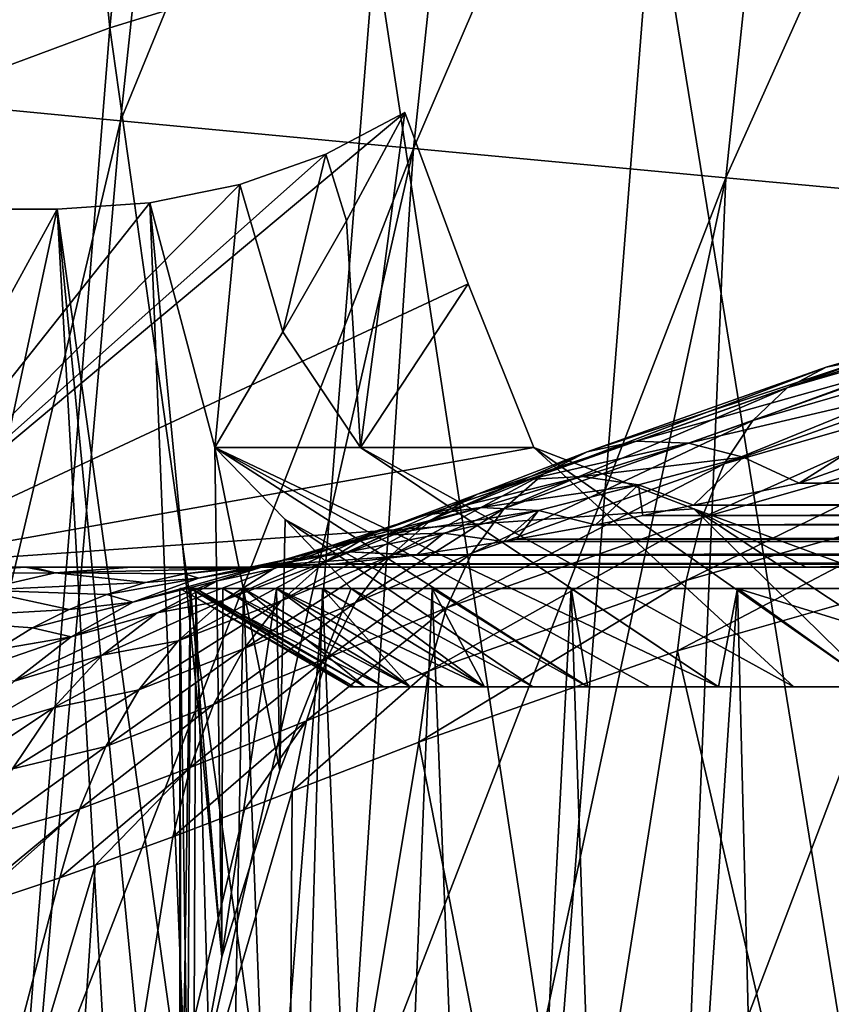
# Model space of a CAD drawing. Header units: metres. Extents: x -109 to 109, y -78 to 121.
# Tile 233 of 256: x -89.37 to -85.98, y 52.1 to 56.21. Entities that reach past the tile are written whole.
import ezdxf

# ---------------------------------------------------------------- set-up
doc = ezdxf.new("R2010")
doc.units = ezdxf.units.M
doc.layers.add('solid_508554_SW0001', color=7, linetype='CONTINUOUS')

msp = doc.modelspace()

# ---------------------------------------------------------------- linework, layer by layer
at = {"layer": 'solid_508554_SW0001'}
for points in [[(-88.992119, 56.17765, -11.97734), (-88.456131, 61.432552, -15.289871), (-89.496414, 61.06226, -16.062994)], [(-88.992119, 56.17765, -11.97734), (-87.884483, 56.518688, -11.279329), (-88.456131, 61.432552, -15.289871)], [(-90.037621, 55.789333, -12.743092), (-88.992119, 56.17765, -11.97734), (-89.496414, 61.06226, -16.062994)], [(-90.079567, 55.898945, -44.141312), (-89.627487, 60.102715, -44.185547), (-88.499222, 59.98357, -45.253342)], [(-90.079567, 55.898945, -44.141312), (-88.499222, 59.98357, -45.253342), (-88.947289, 55.790031, -45.217602)], [(-88.947289, 55.790031, -45.217602), (-88.499222, 59.98357, -45.253342), (-87.280563, 59.855854, -46.215763)], [(-88.947289, 55.790031, -45.217602), (-87.280563, 59.855854, -46.215763), (-87.723434, 55.674, -46.187866)], [(-87.723434, 55.674, -46.187866), (-87.280563, 59.855854, -46.215763), (-85.98185, 59.72065, -47.066143)], [(-87.723434, 55.674, -46.187866), (-85.98185, 59.72065, -47.066143), (-86.418472, 55.551834, -47.045319)], [(-86.418472, 55.551834, -47.045319), (-85.98185, 59.72065, -47.066143), (-84.613533, 59.579037, -47.797909)], [(-86.418472, 55.551834, -47.045319), (-84.613533, 59.579037, -47.797909), (-85.042961, 55.424522, -47.783249)], [(-85.915535, 51.848625, -6.810069), (-85.509109, 57.05085, -10.103118), (-86.721283, 56.810432, -10.653207)], [(-87.133476, 51.588188, -7.350307), (-86.721283, 56.810432, -10.653207), (-87.884483, 56.518688, -11.279329)], [(-87.133476, 51.588188, -7.350307), (-85.915535, 51.848625, -6.810069), (-86.721283, 56.810432, -10.653207)], [(-88.302177, 51.276932, -7.967332), (-87.884483, 56.518688, -11.279329), (-88.992119, 56.17765, -11.97734)], [(-88.302177, 51.276932, -7.967332), (-87.133476, 51.588188, -7.350307), (-87.884483, 56.518688, -11.279329)], [(-89.415031, 50.916996, -8.657045), (-88.992119, 56.17765, -11.97734), (-90.037621, 55.789333, -12.743092)], [(-89.415031, 50.916996, -8.657045), (-88.302177, 51.276932, -7.967332), (-88.992119, 56.17765, -11.97734)], [(-90.079567, 55.898945, -44.141312), (-88.947289, 55.790031, -45.217602), (-89.932945, 51.626556, -44.64592)], [(-90.030914, 53.925625, -23.974831), (-87.759102, 55.823845, -25.070768), (-87.494408, 55.108952, -24.658024)], [(-90.030914, 53.925625, -23.974831), (-88.09024, 55.650875, -24.970903), (-87.759102, 55.823845, -25.070768)], [(-88.003586, 55.372486, -25.484652), (-87.759102, 55.823845, -25.070768), (-88.09024, 55.650875, -24.970903)], [(-87.944931, 54.425625, -25.382214), (-87.759102, 55.823845, -25.070768), (-88.003586, 55.372486, -25.484652)], [(-87.944931, 54.425625, -25.382214), (-87.494408, 55.108952, -24.658024), (-87.759102, 55.823845, -25.070768)], [(-88.947289, 55.790031, -45.217602), (-89.314766, 51.573326, -45.208447), (-89.932945, 51.626556, -44.64592)], [(-88.947289, 55.790031, -45.217602), (-87.723434, 55.674, -46.187866), (-89.314766, 51.573326, -45.208447)], [(-90.030914, 53.925625, -23.974831), (-88.448799, 55.524082, -24.897701), (-88.09024, 55.650875, -24.970903)], [(-87.723434, 55.674, -46.187866), (-88.670006, 51.518635, -45.741085), (-89.314766, 51.573326, -45.208447)], [(-87.723434, 55.674, -46.187866), (-88.000092, 51.462601, -46.242836), (-88.670006, 51.518635, -45.741085)], [(-88.269539, 54.908173, -25.978451), (-88.09024, 55.650875, -24.970903), (-88.448799, 55.524082, -24.897701)], [(-88.269539, 54.908173, -25.978451), (-88.003586, 55.372486, -25.484652), (-88.09024, 55.650875, -24.970903)], [(-87.723434, 55.674, -46.187866), (-86.418472, 55.551834, -47.045319), (-88.000092, 51.462601, -46.242836)], [(-86.418472, 55.551834, -47.045319), (-87.306915, 51.40538, -46.712357), (-88.000092, 51.462601, -46.242836)], [(-86.418472, 55.551834, -47.045319), (-86.592598, 51.347145, -47.14827), (-87.306915, 51.40538, -46.712357)], [(-86.418472, 55.551834, -47.045319), (-85.042961, 55.424522, -47.783249), (-86.592598, 51.347145, -47.14827)], [(-90.030914, 53.925625, -23.974831), (-88.825333, 55.446854, -24.853111), (-88.448799, 55.524082, -24.897701)], [(-88.553123, 54.425625, -26.568264), (-88.448799, 55.524082, -24.897701), (-88.825333, 55.446854, -24.853111)], [(-88.553123, 54.425625, -26.568264), (-88.269539, 54.908173, -25.978451), (-88.448799, 55.524082, -24.897701)], [(-90.030914, 53.925625, -23.974831), (-89.211456, 55.420876, -24.838114), (-88.825333, 55.446854, -24.853111)], [(-88.667824, 51.523918, -31.114515), (-88.825333, 55.446854, -24.853111), (-89.211456, 55.420876, -24.838114)], [(-88.523972, 52.298019, -29.935034), (-88.553123, 54.425625, -26.568264), (-88.825333, 55.446854, -24.853111)], [(-88.667824, 51.523918, -31.114515), (-88.523972, 52.298019, -29.935034), (-88.825333, 55.446854, -24.853111)], [(-90.030914, 53.925625, -23.974831), (-90.19413, 55.420876, -24.838114), (-89.211456, 55.420876, -24.838114)], [(-89.980736, 51.847347, -30.556959), (-89.211456, 55.420876, -24.838114), (-90.19413, 55.420876, -24.838114)], [(-88.992386, 51.500866, -31.111446), (-89.211456, 55.420876, -24.838114), (-89.980736, 51.847347, -30.556959)], [(-88.829758, 51.507912, -31.11017), (-88.667824, 51.523918, -31.114515), (-89.211456, 55.420876, -24.838114)], [(-88.992386, 51.500866, -31.111446), (-88.829758, 51.507912, -31.11017), (-89.211456, 55.420876, -24.838114)], [(-85.042961, 55.424522, -47.783249), (-85.859184, 51.288063, -47.549374), (-86.592598, 51.347145, -47.14827)], [(-87.944931, 54.425625, -25.382214), (-88.003586, 55.372486, -25.484652), (-88.269539, 54.908173, -25.978451)], [(-90.030914, 53.925625, -23.974831), (-87.494408, 55.108952, -24.658024), (-87.220459, 54.425625, -24.263506)], [(-87.944931, 54.425625, -25.382214), (-87.220459, 54.425625, -24.263506), (-87.494408, 55.108952, -24.658024)], [(-85.999512, 54.760765, -14.536542), (-84.774574, 55.09869, -14.283867), (-84.929283, 55.070389, -13.951908)], [(-85.999512, 54.760765, -14.536542), (-85.819275, 54.796215, -14.854078), (-84.774574, 55.09869, -14.283867)], [(-86.16291, 54.674194, -14.219721), (-84.929283, 55.070389, -13.951908), (-85.069504, 54.990135, -13.622012)], [(-86.16291, 54.674194, -14.219721), (-85.999512, 54.760765, -14.536542), (-84.929283, 55.070389, -13.951908)], [(-86.305962, 54.538361, -13.910436), (-85.069504, 54.990135, -13.622012), (-85.192207, 54.859665, -13.301302)], [(-86.305962, 54.538361, -13.910436), (-86.16291, 54.674194, -14.219721), (-85.069504, 54.990135, -13.622012)], [(-87.944931, 54.425625, -25.382214), (-88.269539, 54.908173, -25.978451), (-88.553123, 54.425625, -26.568264)], [(-86.425583, 54.356194, -13.615346), (-85.192207, 54.859665, -13.301302), (-85.294739, 54.681797, -12.996701)], [(-86.425583, 54.356194, -13.615346), (-86.305962, 54.538361, -13.910436), (-85.192207, 54.859665, -13.301302)], [(-86.99749, 54.40723, -15.202794), (-85.819275, 54.796215, -14.854078), (-85.999512, 54.760765, -14.536542)], [(-86.99749, 54.40723, -15.202794), (-86.793442, 54.450981, -15.504144), (-85.819275, 54.796215, -14.854078)], [(-86.793442, 54.450981, -15.504144), (-85.626083, 54.779778, -15.165492), (-85.819275, 54.796215, -14.854078)], [(-87.182518, 54.313221, -14.900651), (-85.999512, 54.760765, -14.536542), (-86.16291, 54.674194, -14.219721)], [(-87.182518, 54.313221, -14.900651), (-86.99749, 54.40723, -15.202794), (-85.999512, 54.760765, -14.536542)], [(-86.793442, 54.450981, -15.504144), (-86.574753, 54.443535, -15.798223), (-85.626083, 54.779778, -15.165492)], [(-86.574753, 54.443535, -15.798223), (-85.424095, 54.711807, -15.464078), (-85.626083, 54.779778, -15.165492)], [(-86.574753, 54.443535, -15.798223), (-86.346123, 54.385048, -16.078709), (-85.424095, 54.711807, -15.464078)], [(-86.346123, 54.385048, -16.078709), (-86.112473, 54.276783, -16.339569), (-85.424095, 54.711807, -15.464078)], [(-85.424095, 54.711807, -15.464078), (-86.112473, 54.276783, -16.339569), (-85.217636, 54.593777, -15.743392)], [(-87.344536, 54.170975, -14.60421), (-86.16291, 54.674194, -14.219721), (-86.305962, 54.538361, -13.910436)], [(-87.344536, 54.170975, -14.60421), (-87.182518, 54.313221, -14.900651), (-86.16291, 54.674194, -14.219721)], [(-86.519196, 54.131615, -13.340805), (-85.294739, 54.681797, -12.996701), (-85.374886, 54.460365, -12.714786)], [(-86.519196, 54.131615, -13.340805), (-86.425583, 54.356194, -13.615346), (-85.294739, 54.681797, -12.996701)], [(-65.471664, 54.276783, -16.339569), (-85.217636, 54.593777, -15.743392), (-86.112473, 54.276783, -16.339569)], [(-87.480072, 53.983547, -14.319844), (-86.305962, 54.538361, -13.910436), (-86.425583, 54.356194, -13.615346)], [(-87.480072, 53.983547, -14.319844), (-87.344536, 54.170975, -14.60421), (-86.305962, 54.538361, -13.910436)], [(-86.584778, 53.869457, -13.092725), (-85.374886, 54.460365, -12.714786), (-85.430923, 54.200157, -12.461641)], [(-86.584778, 53.869457, -13.092725), (-86.519196, 54.131615, -13.340805), (-85.374886, 54.460365, -12.714786)], [(-86.551819, 54.168633, -24.115131), (-90.030914, 53.925625, -23.974831), (-87.220459, 54.425625, -24.263506)], [(-88.281731, 53.076641, -28.832842), (-88.259735, 54.123997, -27.209444), (-88.553123, 54.425625, -26.568264)], [(-86.995193, 53.425625, -27.327164), (-88.553123, 54.425625, -26.568264), (-88.259735, 54.123997, -27.209444)], [(-88.523972, 52.298019, -29.935034), (-88.281731, 53.076641, -28.832842), (-88.553123, 54.425625, -26.568264)], [(-86.736351, 53.425625, -26.784485), (-88.553123, 54.425625, -26.568264), (-86.995193, 53.425625, -27.327164)], [(-86.449257, 53.425625, -26.255726), (-88.553123, 54.425625, -26.568264), (-86.736351, 53.425625, -26.784485)], [(-87.944931, 54.425625, -25.382214), (-88.553123, 54.425625, -26.568264), (-86.449257, 53.425625, -26.255726)], [(-87.944931, 54.425625, -25.382214), (-86.135033, 53.425625, -25.742949), (-87.220459, 54.425625, -24.263506)], [(-87.944931, 54.425625, -25.382214), (-86.449257, 53.425625, -26.255726), (-86.135033, 53.425625, -25.742949)], [(-87.456154, 54.230595, -15.466719), (-86.793442, 54.450981, -15.504144), (-86.99749, 54.40723, -15.202794)], [(-87.456154, 54.230595, -15.466719), (-87.244461, 54.291336, -15.743822), (-86.793442, 54.450981, -15.504144)], [(-87.244461, 54.291336, -15.743822), (-86.574753, 54.443535, -15.798223), (-86.793442, 54.450981, -15.504144)], [(-87.244461, 54.291336, -15.743822), (-87.018715, 54.304207, -16.01615), (-86.574753, 54.443535, -15.798223)], [(-85.794411, 53.425625, -25.247345), (-86.551819, 54.168633, -24.115131), (-87.220459, 54.425625, -24.263506)], [(-85.794411, 53.425625, -25.247345), (-87.220459, 54.425625, -24.263506), (-86.135033, 53.425625, -25.742949)], [(-87.018715, 54.304207, -16.01615), (-86.346123, 54.385048, -16.078709), (-86.574753, 54.443535, -15.798223)], [(-87.649551, 54.123207, -15.190393), (-86.99749, 54.40723, -15.202794), (-87.182518, 54.313221, -14.900651)], [(-87.649551, 54.123207, -15.190393), (-87.456154, 54.230595, -15.466719), (-86.99749, 54.40723, -15.202794)], [(-87.018715, 54.304207, -16.01615), (-86.78344, 54.268955, -16.278242), (-86.346123, 54.385048, -16.078709)], [(-86.78344, 54.268955, -16.278242), (-86.554436, 54.184029, -16.529938), (-86.346123, 54.385048, -16.078709)], [(-86.346123, 54.385048, -16.078709), (-86.554436, 54.184029, -16.529938), (-86.112473, 54.276783, -16.339569)], [(-87.586212, 53.754971, -14.053668), (-86.425583, 54.356194, -13.615346), (-86.519196, 54.131615, -13.340805)], [(-87.586212, 53.754971, -14.053668), (-87.480072, 53.983547, -14.319844), (-86.425583, 54.356194, -13.615346)], [(-87.82077, 53.971325, -14.920386), (-87.182518, 54.313221, -14.900651), (-87.344536, 54.170975, -14.60421)], [(-87.82077, 53.971325, -14.920386), (-87.649551, 54.123207, -15.190393), (-87.182518, 54.313221, -14.900651)], [(-87.675285, 54.142834, -16.009567), (-87.018715, 54.304207, -16.01615), (-87.244461, 54.291336, -15.743822)], [(-87.675285, 54.142834, -16.009567), (-87.442863, 54.175026, -16.25812), (-87.018715, 54.304207, -16.01615)], [(-87.442863, 54.175026, -16.25812), (-86.78344, 54.268955, -16.278242), (-87.018715, 54.304207, -16.01615)], [(-87.894241, 54.065956, -15.758608), (-87.244461, 54.291336, -15.743822), (-87.456154, 54.230595, -15.466719)], [(-87.894241, 54.065956, -15.758608), (-87.675285, 54.142834, -16.009567), (-87.244461, 54.291336, -15.743822)], [(-87.442863, 54.175026, -16.25812), (-87.201332, 54.161926, -16.49962), (-86.78344, 54.268955, -16.278242)], [(-87.201332, 54.161926, -16.49962), (-86.963776, 54.102142, -16.73411), (-86.78344, 54.268955, -16.278242)], [(-86.78344, 54.268955, -16.278242), (-86.963776, 54.102142, -16.73411), (-86.766174, 54.140976, -16.631868)], [(-86.78344, 54.268955, -16.278242), (-86.766174, 54.140976, -16.631868), (-86.554436, 54.184029, -16.529938)], [(-86.554436, 54.184029, -16.529938), (-65.471664, 54.276783, -16.339569), (-86.112473, 54.276783, -16.339569)], [(-86.554436, 54.184029, -16.529938), (-65.05204, 54.183907, -16.530207), (-65.471664, 54.276783, -16.339569)], [(-88.095642, 53.945824, -15.509933), (-87.456154, 54.230595, -15.466719), (-87.649551, 54.123207, -15.190393)], [(-88.095642, 53.945824, -15.509933), (-87.894241, 54.065956, -15.758608), (-87.456154, 54.230595, -15.466719)], [(-86.551819, 54.168633, -24.115131), (-86.083664, 53.925625, -23.974831), (-90.030914, 53.925625, -23.974831)], [(-88.082657, 54.010128, -16.302044), (-87.442863, 54.175026, -16.25812), (-87.675285, 54.142834, -16.009567)], [(-88.082657, 54.010128, -16.302044), (-87.843956, 54.060196, -16.524811), (-87.442863, 54.175026, -16.25812)], [(-87.966377, 53.777988, -14.662109), (-87.344536, 54.170975, -14.60421), (-87.480072, 53.983547, -14.319844)], [(-87.966377, 53.777988, -14.662109), (-87.82077, 53.971325, -14.920386), (-87.344536, 54.170975, -14.60421)], [(-87.843956, 54.060196, -16.524811), (-87.201332, 54.161926, -16.49962), (-87.442863, 54.175026, -16.25812)], [(-86.554436, 54.184029, -16.529938), (-86.766174, 54.140976, -16.631868), (-65.05204, 54.183907, -16.530207)], [(-86.766174, 54.140976, -16.631868), (-64.851433, 54.140923, -16.631994), (-65.05204, 54.183907, -16.530207)], [(-85.430923, 54.200157, -12.461641), (-85.461624, 53.906796, -12.24273), (-86.620934, 53.575375, -12.876451)], [(-86.584778, 53.869457, -13.092725), (-85.430923, 54.200157, -12.461641), (-86.620934, 53.575375, -12.876451)], [(-86.551819, 54.168633, -24.115131), (-85.903755, 53.929485, -23.977058), (-86.083664, 53.925625, -23.974831)], [(-85.428154, 53.425625, -24.770027), (-85.903755, 53.929485, -23.977058), (-86.551819, 54.168633, -24.115131)], [(-85.428154, 53.425625, -24.770027), (-86.551819, 54.168633, -24.115131), (-85.794411, 53.425625, -25.247345)], [(-88.308479, 53.918358, -16.079119), (-87.675285, 54.142834, -16.009567), (-87.894241, 54.065956, -15.758608)], [(-88.308479, 53.918358, -16.079119), (-88.082657, 54.010128, -16.302044), (-87.675285, 54.142834, -16.009567)], [(-87.843956, 54.060196, -16.524811), (-87.596535, 54.067692, -16.743534), (-87.201332, 54.161926, -16.49962)], [(-87.66066, 53.490158, -13.811402), (-86.519196, 54.131615, -13.340805), (-86.584778, 53.869457, -13.092725)], [(-87.66066, 53.490158, -13.811402), (-87.586212, 53.754971, -14.053668), (-86.519196, 54.131615, -13.340805)], [(-87.596535, 54.067692, -16.743534), (-87.347702, 54.031994, -16.956221), (-87.201332, 54.161926, -16.49962)], [(-87.201332, 54.161926, -16.49962), (-87.347702, 54.031994, -16.956221), (-87.292114, 54.041599, -16.921917)], [(-87.201332, 54.161926, -16.49962), (-87.292114, 54.041599, -16.921917), (-86.963776, 54.102142, -16.73411)], [(-86.766174, 54.140976, -16.631868), (-86.963776, 54.102142, -16.73411), (-64.851433, 54.140923, -16.631994)], [(-86.963776, 54.102142, -16.73411), (-64.661224, 54.101551, -16.735754), (-64.851433, 54.140923, -16.631994)], [(-88.281731, 53.076641, -28.832842), (-87.983215, 53.836441, -27.879824), (-88.259735, 54.123997, -27.209444)], [(-88.275734, 53.784691, -15.268194), (-87.649551, 54.123207, -15.190393), (-87.82077, 53.971325, -14.920386)], [(-88.275734, 53.784691, -15.268194), (-88.095642, 53.945824, -15.509933), (-87.649551, 54.123207, -15.190393)], [(-87.225388, 53.425625, -27.882896), (-88.259735, 54.123997, -27.209444), (-87.983215, 53.836441, -27.879824)], [(-86.995193, 53.425625, -27.327164), (-88.259735, 54.123997, -27.209444), (-87.225388, 53.425625, -27.882896)], [(-86.963776, 54.102142, -16.73411), (-87.292114, 54.041599, -16.921917), (-64.661224, 54.101551, -16.735754)], [(-87.292114, 54.041599, -16.921917), (-64.3517, 54.041424, -16.922522), (-64.661224, 54.101551, -16.735754)], [(-88.517471, 53.786495, -15.859928), (-87.894241, 54.065956, -15.758608), (-88.095642, 53.945824, -15.509933)], [(-88.517471, 53.786495, -15.859928), (-88.308479, 53.918358, -16.079119), (-87.894241, 54.065956, -15.758608)], [(-88.274086, 53.953316, -16.772808), (-87.843956, 54.060196, -16.524811), (-88.082657, 54.010128, -16.302044)], [(-88.274086, 53.953316, -16.772808), (-87.994316, 53.989693, -16.988729), (-87.843956, 54.060196, -16.524811)], [(-87.994316, 53.989693, -16.988729), (-87.709267, 53.976082, -17.200085), (-87.596535, 54.067692, -16.743534)], [(-87.994316, 53.989693, -16.988729), (-87.596535, 54.067692, -16.743534), (-87.843956, 54.060196, -16.524811)], [(-87.596535, 54.067692, -16.743534), (-87.709267, 53.976082, -17.200085), (-87.347702, 54.031994, -16.956221)], [(-88.542435, 53.867767, -16.556278), (-88.082657, 54.010128, -16.302044), (-88.308479, 53.918358, -16.079119)], [(-88.542435, 53.867767, -16.556278), (-88.274086, 53.953316, -16.772808), (-88.082657, 54.010128, -16.302044)], [(-87.347702, 54.031994, -16.956221), (-87.709267, 53.976082, -17.200085), (-64.296463, 54.031368, -16.958502)], [(-87.709267, 53.976082, -17.200085), (-63.955105, 53.975746, -17.201904), (-64.296463, 54.031368, -16.958502)], [(-87.292114, 54.041599, -16.921917), (-87.347702, 54.031994, -16.956221), (-64.3517, 54.041424, -16.922522)], [(-87.347702, 54.031994, -16.956221), (-64.296463, 54.031368, -16.958502), (-64.3517, 54.041424, -16.922522)], [(-88.62085, 53.878845, -17.094309), (-87.994316, 53.989693, -16.988729), (-88.274086, 53.953316, -16.772808)], [(-88.62085, 53.878845, -17.094309), (-88.335175, 53.932541, -17.280235), (-87.994316, 53.989693, -16.988729)], [(-88.431129, 53.58556, -15.037908), (-87.82077, 53.971325, -14.920386), (-87.966377, 53.777988, -14.662109)], [(-88.431129, 53.58556, -15.037908), (-88.275734, 53.784691, -15.268194), (-87.82077, 53.971325, -14.920386)], [(-88.335175, 53.932541, -17.280235), (-87.717308, 53.974995, -17.205963), (-87.994316, 53.989693, -16.988729)], [(-88.335175, 53.932541, -17.280235), (-88.04493, 53.938911, -17.465977), (-87.717308, 53.974995, -17.205963)], [(-88.083466, 53.547077, -14.42074), (-87.480072, 53.983547, -14.319844), (-87.586212, 53.754971, -14.053668)], [(-88.083466, 53.547077, -14.42074), (-87.966377, 53.777988, -14.662109), (-87.480072, 53.983547, -14.319844)], [(-88.04493, 53.938911, -17.465977), (-63.639896, 53.938843, -17.466677), (-63.950947, 53.975151, -17.20512)], [(-87.717308, 53.974995, -17.205963), (-88.04493, 53.938911, -17.465977), (-63.950947, 53.975151, -17.20512)], [(-87.994316, 53.989693, -16.988729), (-87.717308, 53.974995, -17.205963), (-87.709267, 53.976082, -17.200085)], [(-87.709267, 53.976082, -17.200085), (-87.717308, 53.974995, -17.205963), (-63.955105, 53.975746, -17.201904)], [(-87.717308, 53.974995, -17.205963), (-63.950947, 53.975151, -17.20512), (-63.955105, 53.975746, -17.201904)], [(-89.910271, 53.925625, -22.685408), (-90.030914, 53.925625, -23.974831), (-86.083664, 53.925625, -23.974831)], [(-89.901062, 53.925625, -22.618246), (-89.910271, 53.925625, -22.685408), (-86.083664, 53.925625, -23.974831)], [(-89.681931, 53.925625, -21.401102), (-89.901062, 53.925625, -22.618246), (-86.083664, 53.925625, -23.974831)], [(-89.68866, 53.899624, -20.035887), (-89.660255, 53.925625, -21.304865), (-89.345345, 53.925625, -20.142956)], [(-89.68866, 53.899624, -20.035887), (-89.345345, 53.925625, -20.142956), (-89.220253, 53.901356, -18.788113)], [(-89.660255, 53.925625, -21.304865), (-89.681931, 53.925625, -21.401102), (-86.083664, 53.925625, -23.974831)], [(-89.345345, 53.925625, -20.142956), (-89.660255, 53.925625, -21.304865), (-86.083664, 53.925625, -23.974831)], [(-89.315033, 53.925625, -20.047903), (-89.345345, 53.925625, -20.142956), (-86.083664, 53.925625, -23.974831)], [(-89.220253, 53.901356, -18.788113), (-89.345345, 53.925625, -20.142956), (-89.315033, 53.925625, -20.047903)], [(-88.899193, 53.925625, -18.921083), (-89.315033, 53.925625, -20.047903), (-86.083664, 53.925625, -23.974831)], [(-89.220253, 53.901356, -18.788113), (-89.315033, 53.925625, -20.047903), (-88.899193, 53.925625, -18.921083)], [(-89.220253, 53.901356, -18.788113), (-88.899193, 53.925625, -18.921083), (-88.512177, 53.918446, -17.659229)], [(-88.873093, 53.925625, -18.858953), (-88.899193, 53.925625, -18.921083), (-86.083664, 53.925625, -23.974831)], [(-88.512177, 53.918446, -17.659229), (-88.899193, 53.925625, -18.921083), (-88.873093, 53.925625, -18.858953)], [(-88.895538, 53.778885, -16.910959), (-88.274086, 53.953316, -16.772808), (-88.542435, 53.867767, -16.556278)], [(-88.895538, 53.778885, -16.910959), (-88.62085, 53.878845, -17.094309), (-88.274086, 53.953316, -16.772808)], [(-88.34491, 53.925625, -17.747984), (-88.873093, 53.925625, -18.858953), (-86.083664, 53.925625, -23.974831)], [(-88.512177, 53.918446, -17.659229), (-88.873093, 53.925625, -18.858953), (-88.34491, 53.925625, -17.747984)], [(-88.705994, 53.616833, -15.6483), (-88.095642, 53.945824, -15.509933), (-88.275734, 53.784691, -15.268194)], [(-88.705994, 53.616833, -15.6483), (-88.517471, 53.786495, -15.859928), (-88.095642, 53.945824, -15.509933)], [(-88.678482, 53.896942, -17.570986), (-88.335175, 53.932541, -17.280235), (-88.62085, 53.878845, -17.094309)], [(-88.678482, 53.896942, -17.570986), (-88.512177, 53.918446, -17.659229), (-88.335175, 53.932541, -17.280235)], [(-88.512177, 53.918446, -17.659229), (-88.34491, 53.925625, -17.747984), (-88.062408, 53.937519, -17.481131)], [(-88.512177, 53.918446, -17.659229), (-88.062408, 53.937519, -17.481131), (-88.335175, 53.932541, -17.280235)], [(-63.626617, 53.937717, -17.478899), (-88.34491, 53.925625, -17.747984), (-63.359207, 53.925625, -17.747984)], [(-88.062408, 53.937519, -17.481131), (-88.34491, 53.925625, -17.747984), (-63.626617, 53.937717, -17.478899)], [(-85.217659, 53.925625, -23.041626), (-88.34491, 53.925625, -17.747984), (-86.083664, 53.925625, -23.974831)], [(-74.577309, 53.925625, -19.648758), (-63.359207, 53.925625, -17.747984), (-88.34491, 53.925625, -17.747984)], [(-75.215469, 53.925625, -19.566179), (-74.577309, 53.925625, -19.648758), (-88.34491, 53.925625, -17.747984)], [(-75.856911, 53.925625, -19.516556), (-75.215469, 53.925625, -19.566179), (-88.34491, 53.925625, -17.747984)], [(-76.499962, 53.925625, -19.500002), (-75.856911, 53.925625, -19.516556), (-88.34491, 53.925625, -17.747984)], [(-77.143013, 53.925625, -19.516552), (-76.499962, 53.925625, -19.500002), (-88.34491, 53.925625, -17.747984)], [(-77.784454, 53.925625, -19.56617), (-77.143013, 53.925625, -19.516552), (-88.34491, 53.925625, -17.747984)], [(-78.422607, 53.925625, -19.648745), (-77.784454, 53.925625, -19.56617), (-88.34491, 53.925625, -17.747984)], [(-79.055695, 53.925625, -19.764055), (-78.422607, 53.925625, -19.648745), (-88.34491, 53.925625, -17.747984)], [(-79.681877, 53.925625, -19.911758), (-79.055695, 53.925625, -19.764055), (-88.34491, 53.925625, -17.747984)], [(-80.906578, 53.925625, -20.302477), (-79.681877, 53.925625, -19.911758), (-88.34491, 53.925625, -17.747984)], [(-82.084686, 53.925625, -20.816921), (-80.906578, 53.925625, -20.302477), (-88.34491, 53.925625, -17.747984)], [(-82.652908, 53.925625, -21.119207), (-82.084686, 53.925625, -20.816921), (-88.34491, 53.925625, -17.747984)], [(-83.20517, 53.925625, -21.450563), (-82.652908, 53.925625, -21.119207), (-88.34491, 53.925625, -17.747984)], [(-83.739548, 53.925625, -21.809862), (-83.20517, 53.925625, -21.450563), (-88.34491, 53.925625, -17.747984)], [(-84.254211, 53.925625, -22.195803), (-83.739548, 53.925625, -21.809862), (-88.34491, 53.925625, -17.747984)], [(-85.217659, 53.925625, -23.041626), (-84.254211, 53.925625, -22.195803), (-88.34491, 53.925625, -17.747984)], [(-88.335175, 53.932541, -17.280235), (-88.062408, 53.937519, -17.481131), (-88.04493, 53.938911, -17.465977)], [(-88.04493, 53.938911, -17.465977), (-88.062408, 53.937519, -17.481131), (-63.639896, 53.938843, -17.466677)], [(-88.062408, 53.937519, -17.481131), (-63.626617, 53.937717, -17.478899), (-63.639896, 53.938843, -17.466677)], [(-85.903755, 53.929485, -23.977058), (-85.992943, 53.926601, -23.975393), (-86.083664, 53.925625, -23.974831)], [(-85.483803, 53.929485, -23.509445), (-86.083664, 53.925625, -23.974831), (-85.992943, 53.926601, -23.975393)], [(-85.483803, 53.929485, -23.509445), (-85.217659, 53.925625, -23.041626), (-86.083664, 53.925625, -23.974831)], [(-85.483803, 53.929485, -23.509445), (-85.992943, 53.926601, -23.975393), (-85.903755, 53.929485, -23.977058)], [(-89.68866, 53.899624, -20.035887), (-89.220253, 53.901356, -18.788113), (-89.534752, 53.829014, -18.6569)], [(-89.534752, 53.829014, -18.6569), (-89.220253, 53.901356, -18.788113), (-88.842865, 53.86124, -17.483757)], [(-89.220253, 53.901356, -18.788113), (-88.512177, 53.918446, -17.659229), (-88.678482, 53.896942, -17.570986)], [(-89.220253, 53.901356, -18.788113), (-88.678482, 53.896942, -17.570986), (-88.842865, 53.86124, -17.483757)], [(-88.842865, 53.86124, -17.483757), (-88.678482, 53.896942, -17.570986), (-88.62085, 53.878845, -17.094309)], [(-88.793953, 53.734772, -16.343515), (-88.308479, 53.918358, -16.079119), (-88.517471, 53.786495, -15.859928)], [(-88.793953, 53.734772, -16.343515), (-88.542435, 53.867767, -16.556278), (-88.308479, 53.918358, -16.079119)], [(-86.620934, 53.575375, -12.876451), (-85.461624, 53.906796, -12.24273), (-85.946907, 50.657093, -10.345682)], [(-89.534752, 53.829014, -18.6569), (-88.842865, 53.86124, -17.483757), (-89.004395, 53.811546, -17.398048)], [(-89.153999, 53.634563, -16.733679), (-88.542435, 53.867767, -16.556278), (-88.793953, 53.734772, -16.343515)], [(-89.153999, 53.634563, -16.733679), (-88.895538, 53.778885, -16.910959), (-88.542435, 53.867767, -16.556278)], [(-89.004395, 53.811546, -17.398048), (-88.62085, 53.878845, -17.094309), (-88.895538, 53.778885, -16.910959)], [(-89.004395, 53.811546, -17.398048), (-88.842865, 53.86124, -17.483757), (-88.62085, 53.878845, -17.094309)], [(-86.584778, 53.869457, -13.092725), (-86.620934, 53.575375, -12.876451), (-87.701828, 53.194801, -13.598259)], [(-87.66066, 53.490158, -13.811402), (-86.584778, 53.869457, -13.092725), (-87.701828, 53.194801, -13.598259)], [(-89.836922, 53.710003, -18.530832), (-89.534752, 53.829014, -18.6569), (-89.162132, 53.748146, -17.314348)], [(-89.534752, 53.829014, -18.6569), (-89.004395, 53.811546, -17.398048), (-89.162132, 53.748146, -17.314348)], [(-89.162132, 53.748146, -17.314348), (-89.004395, 53.811546, -17.398048), (-88.895538, 53.778885, -16.910959)], [(-88.699997, 53.836441, -32), (-88.694153, 51.198841, -31.622313), (-88.699318, 50.875774, -32.129307)], [(-88.654785, 53.836441, -30.950596), (-88.694153, 51.198841, -31.622313), (-88.699997, 53.836441, -32)], [(-88.699997, 53.836441, -32), (-88.699318, 50.875774, -32.129307), (-88.646843, 50.237457, -33.13765)], [(-88.633163, 53.836441, -33.275246), (-88.699997, 53.836441, -32), (-88.646843, 50.237457, -33.13765)], [(-87.988449, 53.425625, -32), (-88.699997, 53.836441, -32), (-88.633163, 53.836441, -33.275246)], [(-87.97271, 53.425625, -31.398834), (-88.654785, 53.836441, -30.950596), (-88.699997, 53.836441, -32)], [(-87.97271, 53.425625, -31.398834), (-88.699997, 53.836441, -32), (-87.988449, 53.425625, -32)], [(-88.654785, 53.836441, -30.950596), (-88.667824, 51.523918, -31.114515), (-88.694153, 51.198841, -31.622313)], [(-88.654785, 53.836441, -30.950596), (-88.523972, 52.298019, -29.935034), (-88.667824, 51.523918, -31.114515)], [(-88.654785, 53.836441, -30.950596), (-88.51947, 53.836441, -29.90897), (-88.523972, 52.298019, -29.935034)], [(-87.847023, 53.425625, -30.202911), (-88.51947, 53.836441, -29.90897), (-88.654785, 53.836441, -30.950596)], [(-87.925499, 53.425625, -30.799015), (-88.654785, 53.836441, -30.950596), (-87.97271, 53.425625, -31.398834)], [(-87.847023, 53.425625, -30.202911), (-88.654785, 53.836441, -30.950596), (-87.925499, 53.425625, -30.799015)], [(-88.633163, 53.836441, -33.275246), (-88.646843, 50.237457, -33.13765), (-88.51178, 49.611702, -34.134735)], [(-88.433403, 53.836441, -34.536522), (-88.633163, 53.836441, -33.275246), (-88.51178, 49.611702, -34.134735)], [(-87.925499, 53.425625, -33.200985), (-88.633163, 53.836441, -33.275246), (-88.433403, 53.836441, -34.536522)], [(-87.925499, 53.425625, -33.200985), (-87.988449, 53.425625, -32), (-88.633163, 53.836441, -33.275246)], [(-88.295059, 53.836441, -28.882843), (-88.281731, 53.076641, -28.832842), (-88.523972, 52.298019, -29.935034)], [(-88.51947, 53.836441, -29.90897), (-88.295059, 53.836441, -28.882843), (-88.523972, 52.298019, -29.935034)], [(-87.737411, 53.425625, -29.611462), (-88.295059, 53.836441, -28.882843), (-88.51947, 53.836441, -29.90897)], [(-87.737411, 53.425625, -29.611462), (-88.51947, 53.836441, -29.90897), (-87.847023, 53.425625, -30.202911)], [(-88.245552, 48.884354, -35.298737), (-88.433403, 53.836441, -34.536522), (-88.51178, 49.611702, -34.134735)], [(-88.245552, 48.884354, -35.298737), (-88.10289, 53.836441, -35.770008), (-88.433403, 53.836441, -34.536522)], [(-87.737411, 53.425625, -34.388538), (-88.433403, 53.836441, -34.536522), (-88.10289, 53.836441, -35.770008)], [(-87.925499, 53.425625, -33.200985), (-88.433403, 53.836441, -34.536522), (-87.737411, 53.425625, -34.388538)], [(-88.295059, 53.836441, -28.882843), (-87.983215, 53.836441, -27.879824), (-88.281731, 53.076641, -28.832842)], [(-87.426208, 53.425625, -28.450016), (-87.983215, 53.836441, -27.879824), (-88.295059, 53.836441, -28.882843)], [(-87.596962, 53.425625, -29.026464), (-88.295059, 53.836441, -28.882843), (-87.737411, 53.425625, -29.611462)], [(-87.426208, 53.425625, -28.450016), (-88.295059, 53.836441, -28.882843), (-87.596962, 53.425625, -29.026464)], [(-88.245552, 48.884354, -35.298737), (-87.870819, 48.183147, -36.420906), (-88.10289, 53.836441, -35.770008)], [(-87.870819, 48.183147, -36.420906), (-87.645256, 53.836441, -36.962189), (-88.10289, 53.836441, -35.770008)], [(-87.426208, 53.425625, -35.549984), (-88.10289, 53.836441, -35.770008), (-87.645256, 53.836441, -36.962189)], [(-87.737411, 53.425625, -34.388538), (-88.10289, 53.836441, -35.770008), (-87.426208, 53.425625, -35.549984)], [(-87.225388, 53.425625, -27.882896), (-87.983215, 53.836441, -27.879824), (-87.426208, 53.425625, -28.450016)], [(-87.870819, 48.183147, -36.420906), (-87.395348, 47.515583, -37.489231), (-87.645256, 53.836441, -36.962189)], [(-87.395348, 47.515583, -37.489231), (-87.065514, 53.836441, -38.099998), (-87.645256, 53.836441, -36.962189)], [(-86.995193, 53.425625, -36.672836), (-87.645256, 53.836441, -36.962189), (-87.065514, 53.836441, -38.099998)], [(-87.426208, 53.425625, -35.549984), (-87.645256, 53.836441, -36.962189), (-86.995193, 53.425625, -36.672836)], [(-87.395348, 47.515583, -37.489231), (-86.828445, 46.88818, -38.493282), (-87.065514, 53.836441, -38.099998)], [(-86.828445, 46.88818, -38.493282), (-86.37001, 53.836441, -39.170979), (-87.065514, 53.836441, -38.099998)], [(-86.449257, 53.425625, -37.744274), (-87.065514, 53.836441, -38.099998), (-86.37001, 53.836441, -39.170979)], [(-86.995193, 53.425625, -36.672836), (-87.065514, 53.836441, -38.099998), (-86.449257, 53.425625, -37.744274)], [(-86.828445, 46.88818, -38.493282), (-86.180504, 46.306095, -39.424816), (-86.37001, 53.836441, -39.170979)], [(-86.449257, 53.425625, -37.744274), (-86.37001, 53.836441, -39.170979), (-85.794411, 53.425625, -38.752655)], [(-86.180504, 46.306095, -39.424816), (-85.566368, 53.836441, -40.163395), (-86.37001, 53.836441, -39.170979)], [(-85.037651, 53.425625, -39.687199), (-86.37001, 53.836441, -39.170979), (-85.566368, 53.836441, -40.163395)], [(-85.794411, 53.425625, -38.752655), (-86.37001, 53.836441, -39.170979), (-85.037651, 53.425625, -39.687199)], [(-86.180504, 46.306095, -39.424816), (-85.462013, 45.77306, -40.277847), (-85.566368, 53.836441, -40.163395)], [(-89.315178, 53.671402, -17.233141), (-88.895538, 53.778885, -16.910959), (-89.153999, 53.634563, -16.733679)], [(-89.315178, 53.671402, -17.233141), (-89.162132, 53.748146, -17.314348), (-88.895538, 53.778885, -16.910959)], [(-89.02356, 53.557014, -16.138817), (-88.517471, 53.786495, -15.859928), (-88.705994, 53.616833, -15.6483)], [(-89.02356, 53.557014, -16.138817), (-88.793953, 53.734772, -16.343515), (-88.517471, 53.786495, -15.859928)], [(-88.87075, 53.412338, -15.447928), (-88.275734, 53.784691, -15.268194), (-88.431129, 53.58556, -15.037908)], [(-88.87075, 53.412338, -15.447928), (-88.705994, 53.616833, -15.6483), (-88.275734, 53.784691, -15.268194)], [(-88.558937, 53.352161, -14.823378), (-87.966377, 53.777988, -14.662109), (-88.083466, 53.547077, -14.42074)], [(-88.558937, 53.352161, -14.823378), (-88.431129, 53.58556, -15.037908), (-87.966377, 53.777988, -14.662109)], [(-89.836922, 53.710003, -18.530832), (-89.162132, 53.748146, -17.314348), (-89.315178, 53.671402, -17.233141)], [(-89.391312, 53.448631, -16.565844), (-88.793953, 53.734772, -16.343515), (-89.02356, 53.557014, -16.138817)], [(-89.391312, 53.448631, -16.565844), (-89.153999, 53.634563, -16.733679), (-88.793953, 53.734772, -16.343515)], [(-88.169678, 53.283218, -14.201117), (-87.586212, 53.754971, -14.053668), (-87.66066, 53.490158, -13.811402)], [(-88.169678, 53.283218, -14.201117), (-88.083466, 53.547077, -14.42074), (-87.586212, 53.754971, -14.053668)], [(-89.836922, 53.710003, -18.530832), (-89.315178, 53.671402, -17.233141), (-89.462646, 53.581757, -17.15489)], [(-89.603699, 53.479725, -17.080048), (-89.153999, 53.634563, -16.733679), (-89.391312, 53.448631, -16.565844)], [(-89.603699, 53.479725, -17.080048), (-89.462646, 53.581757, -17.15489), (-89.153999, 53.634563, -16.733679)], [(-89.462646, 53.581757, -17.15489), (-89.315178, 53.671402, -17.233141), (-89.153999, 53.634563, -16.733679)], [(-89.226608, 53.338085, -15.946316), (-88.705994, 53.616833, -15.6483), (-88.87075, 53.412338, -15.447928)], [(-89.226608, 53.338085, -15.946316), (-89.02356, 53.557014, -16.138817), (-88.705994, 53.616833, -15.6483)], [(-89.602966, 53.224625, -16.41065), (-89.02356, 53.557014, -16.138817), (-89.226608, 53.338085, -15.946316)], [(-89.602966, 53.224625, -16.41065), (-89.391312, 53.448631, -16.565844), (-89.02356, 53.557014, -16.138817)], [(-89.008865, 53.176582, -15.262312), (-88.431129, 53.58556, -15.037908), (-88.558937, 53.352161, -14.823378)], [(-89.008865, 53.176582, -15.262312), (-88.87075, 53.412338, -15.447928), (-88.431129, 53.58556, -15.037908)], [(-87.701828, 53.194801, -13.598259), (-86.620934, 53.575375, -12.876451), (-87.13858, 50.307388, -11.032825)], [(-86.620934, 53.575375, -12.876451), (-85.946907, 50.657093, -10.345682), (-87.13858, 50.307388, -11.032825)], [(-88.656769, 53.088856, -14.628616), (-88.083466, 53.547077, -14.42074), (-88.169678, 53.283218, -14.201117)], [(-88.656769, 53.088856, -14.628616), (-88.558937, 53.352161, -14.823378), (-88.083466, 53.547077, -14.42074)], [(-87.66066, 53.490158, -13.811402), (-87.701828, 53.194801, -13.598259), (-88.22982, 52.989868, -14.013633)], [(-88.169678, 53.283218, -14.201117), (-87.66066, 53.490158, -13.811402), (-88.22982, 52.989868, -14.013633)], [(-89.399002, 53.082405, -15.769898), (-88.87075, 53.412338, -15.447928), (-89.008865, 53.176582, -15.262312)], [(-89.399002, 53.082405, -15.769898), (-89.226608, 53.338085, -15.946316), (-88.87075, 53.412338, -15.447928)], [(-82.5, 53.425625, -28.535898), (-87.97271, 53.425625, -31.398834), (-87.988449, 53.425625, -32)], [(-82.5, 53.425625, -28.535898), (-87.988449, 53.425625, -32), (-87.925499, 53.425625, -33.200985)], [(-82.5, 53.425625, -28.535898), (-87.925499, 53.425625, -30.799015), (-87.97271, 53.425625, -31.398834)], [(-82.5, 53.425625, -28.535898), (-87.847023, 53.425625, -30.202911), (-87.925499, 53.425625, -30.799015)], [(-82.5, 53.425625, -28.535898), (-87.925499, 53.425625, -33.200985), (-87.737411, 53.425625, -34.388538)], [(-82.5, 53.425625, -28.535898), (-87.737411, 53.425625, -29.611462), (-87.847023, 53.425625, -30.202911)], [(-82.5, 53.425625, -28.535898), (-87.596962, 53.425625, -29.026464), (-87.737411, 53.425625, -29.611462)], [(-82.5, 53.425625, -35.4641), (-87.737411, 53.425625, -34.388538), (-87.426208, 53.425625, -35.549984)], [(-82.5, 53.425625, -35.4641), (-82.5, 53.425625, -28.535898), (-87.737411, 53.425625, -34.388538)], [(-82.5, 53.425625, -28.535898), (-87.426208, 53.425625, -28.450016), (-87.596962, 53.425625, -29.026464)], [(-76.5, 53.425625, -25.071796), (-87.225388, 53.425625, -27.882896), (-87.426208, 53.425625, -28.450016)], [(-82.5, 53.425625, -28.535898), (-76.5, 53.425625, -25.071796), (-87.426208, 53.425625, -28.450016)], [(-82.5, 53.425625, -35.4641), (-87.426208, 53.425625, -35.549984), (-86.995193, 53.425625, -36.672836)], [(-76.5, 53.425625, -25.071796), (-86.995193, 53.425625, -27.327164), (-87.225388, 53.425625, -27.882896)], [(-76.5, 53.425625, -25.071796), (-86.736351, 53.425625, -26.784485), (-86.995193, 53.425625, -27.327164)], [(-82.5, 53.425625, -35.4641), (-86.995193, 53.425625, -36.672836), (-86.449257, 53.425625, -37.744274)], [(-76.5, 53.425625, -25.071796), (-86.449257, 53.425625, -26.255726), (-86.736351, 53.425625, -26.784485)], [(-76.5, 53.425625, -25.071796), (-86.135033, 53.425625, -25.742949), (-86.449257, 53.425625, -26.255726)], [(-82.5, 53.425625, -35.4641), (-86.449257, 53.425625, -37.744274), (-85.794411, 53.425625, -38.752655)], [(-76.5, 53.425625, -25.071796), (-85.794411, 53.425625, -25.247345), (-86.135033, 53.425625, -25.742949)], [(-89.117935, 52.913677, -15.094689), (-88.558937, 53.352161, -14.823378), (-88.656769, 53.088856, -14.628616)], [(-89.117935, 52.913677, -15.094689), (-89.008865, 53.176582, -15.262312), (-88.558937, 53.352161, -14.823378)], [(-89.78492, 52.96682, -16.271057), (-89.226608, 53.338085, -15.946316), (-89.399002, 53.082405, -15.769898)], [(-89.78492, 52.96682, -16.271057), (-89.602966, 53.224625, -16.41065), (-89.226608, 53.338085, -15.946316)], [(-88.169678, 53.283218, -14.201117), (-88.428818, 52.913334, -14.185828), (-88.729218, 52.799419, -14.464407)], [(-88.656769, 53.088856, -14.628616), (-88.169678, 53.283218, -14.201117), (-88.729218, 52.799419, -14.464407)], [(-88.169678, 53.283218, -14.201117), (-88.22982, 52.989868, -14.013633), (-88.428818, 52.913334, -14.185828)], [(-87.701828, 53.194801, -13.598259), (-87.13858, 50.307388, -11.032825), (-88.249809, 49.894402, -11.813298)], [(-88.22982, 52.989868, -14.013633), (-87.701828, 53.194801, -13.598259), (-88.249809, 49.894402, -11.813298)], [(-89.53727, 52.795135, -15.61313), (-89.008865, 53.176582, -15.262312), (-89.117935, 52.913677, -15.094689)], [(-89.53727, 52.795135, -15.61313), (-89.399002, 53.082405, -15.769898), (-89.008865, 53.176582, -15.262312)], [(-88.656769, 53.088856, -14.628616), (-89.053406, 52.680115, -14.793503), (-89.199982, 52.628029, -14.953275)], [(-89.117935, 52.913677, -15.094689), (-88.656769, 53.088856, -14.628616), (-89.199982, 52.628029, -14.953275)], [(-88.656769, 53.088856, -14.628616), (-88.729218, 52.799419, -14.464407), (-89.053406, 52.680115, -14.793503)], [(-88.22982, 52.989868, -14.013633), (-88.249809, 49.894402, -11.813298), (-89.269287, 49.421761, -12.680086)], [(-88.428818, 52.913334, -14.185828), (-88.22982, 52.989868, -14.013633), (-89.269287, 49.421761, -12.680086)], [(-89.117935, 52.913677, -15.094689), (-89.586121, 52.499111, -15.412488), (-89.640167, 52.482307, -15.48173)], [(-89.53727, 52.795135, -15.61313), (-89.117935, 52.913677, -15.094689), (-89.640167, 52.482307, -15.48173)], [(-89.117935, 52.913677, -15.094689), (-89.199982, 52.628029, -14.953275), (-89.586121, 52.499111, -15.412488)], [(-88.729218, 52.799419, -14.464407), (-88.428818, 52.913334, -14.185828), (-89.269287, 49.421761, -12.680086)], [(-89.053406, 52.680115, -14.793503), (-88.729218, 52.799419, -14.464407), (-89.269287, 49.421761, -12.680086)], [(-89.053406, 52.680115, -14.793503), (-89.269287, 49.421761, -12.680086), (-90.186729, 48.89365, -13.62539)], [(-89.199982, 52.628029, -14.953275), (-89.053406, 52.680115, -14.793503), (-90.186729, 48.89365, -13.62539)], [(-89.586121, 52.499111, -15.412488), (-89.199982, 52.628029, -14.953275), (-90.186729, 48.89365, -13.62539)]]:
    msp.add_3dface(points, dxfattribs=at)

doc.saveas('drawing.dxf')
